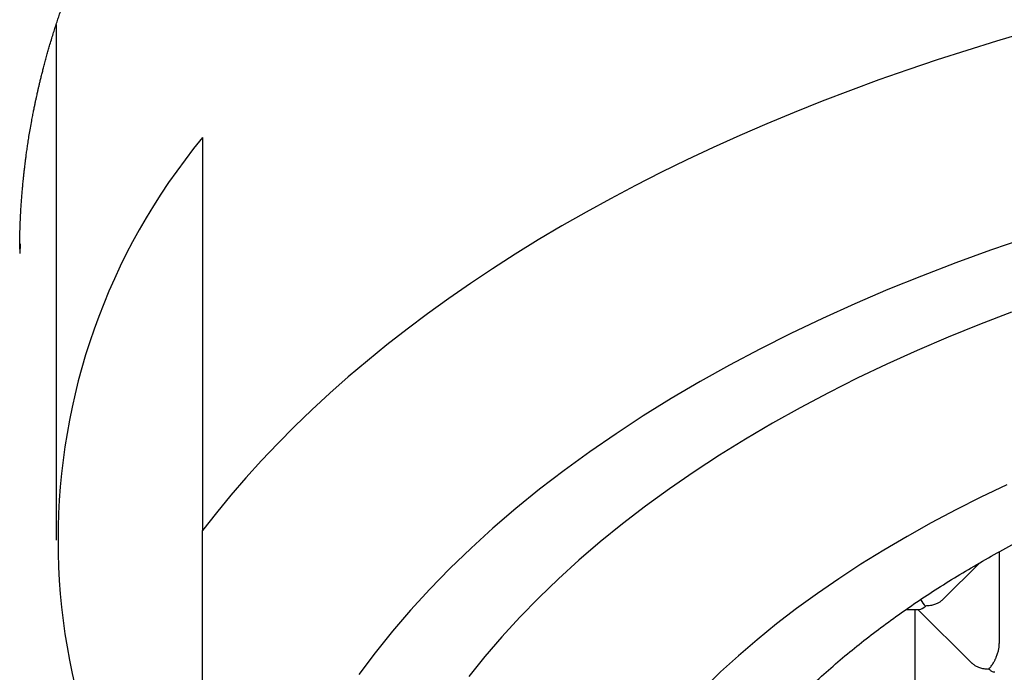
# Model space of a CAD drawing. Header units: millimetres. Extents: x 8 to 543, y 12 to 399.
# Tile 13 of 37: x 272.75 to 279.48, y 334.72 to 339.18. Entities that reach past the tile are written whole.
import ezdxf

# ---------------------------------------------------------------- set-up
doc = ezdxf.new("R2010")
doc.units = ezdxf.units.MM

msp = doc.modelspace()

# ---------------------------------------------------------------- linework, layer by layer
at = {"color": 7, "linetype": 'Continuous', "lineweight": 30}
for p, q in [((272.9962, 339.1357), (273, 339.1251)), ((273, 339.1446), (273, 335.6225)), ((274, 338.3732), (274, 335.6878)), ((272.7551, 337.6462), (272.7529, 337.5817)), ((279.443, 335.5434), (279.443, 334.9166)), ((279.0553, 335.2156), (279.3092, 335.4679)), ((278.8066, 335.1501), (278.8964, 335.1501)), ((278.8657, 335.1501), (278.8657, 334.4864)), ((278.8863, 335.1501), (279.2534, 334.7854))]:
    msp.add_line(p, q, dxfattribs=at)
at = {"color": 7, "linetype": 'Continuous', "lineweight": 30, "flags": 128}
for points in [[(279.6311, 339.0926), (279.4247, 339.032), (279.2204, 338.969), (279.0182, 338.9038), (278.8183, 338.8364), (278.6207, 338.7668), (278.4254, 338.695), (278.2326, 338.621), (278.0424, 338.5449), (277.8547, 338.4668), (277.6697, 338.3865), (277.4875, 338.3042), (277.308, 338.22), (277.1315, 338.1337), (276.9578, 338.0455), (276.7872, 337.9554), (276.6197, 337.8634), (276.4552, 337.7696), (276.294, 337.674), (276.136, 337.5766), (275.9813, 337.4775), (275.83, 337.3767), (275.6822, 337.2742), (275.5378, 337.1701), (275.3969, 337.0644), (275.2596, 336.9572), (275.126, 336.8484), (274.996, 336.7383), (274.8698, 336.6267), (274.7474, 336.5137), (274.6288, 336.3994), (274.5141, 336.2837), (274.4033, 336.1669), (274.2964, 336.0488), (274.1936, 335.9296), (274.0947, 335.8092), (274, 335.6878)], [(279.625, 337.6857), (279.3831, 337.6032), (279.1451, 337.517), (278.9111, 337.4274), (278.6813, 337.3342), (278.4558, 337.2376), (278.2348, 337.1377), (278.0184, 337.0345), (277.8068, 336.928), (277.6002, 336.8185), (277.3986, 336.7058), (277.2022, 336.5902), (277.0112, 336.4717), (276.8256, 336.3503), (276.6457, 336.2262), (276.4715, 336.0994), (276.3031, 335.9701), (276.1406, 335.8383), (275.9843, 335.7041), (275.8341, 335.5675), (275.6902, 335.4288), (275.5527, 335.288), (275.4217, 335.1451), (275.2972, 335.0004), (275.1794, 334.8538), (275.0683, 334.7055)], [(279.5264, 337.1803), (279.3076, 337.0965), (279.0928, 337.0094), (278.8819, 336.9191), (278.6753, 336.8257), (278.473, 336.7292), (278.2752, 336.6297), (278.082, 336.5272), (277.8936, 336.4219), (277.71, 336.3138), (277.5314, 336.203), (277.3579, 336.0896), (277.1897, 335.9735), (277.0268, 335.855), (276.8694, 335.7341), (276.7175, 335.6109), (276.5714, 335.4854), (276.431, 335.3578), (276.2964, 335.2281), (276.1679, 335.0964), (276.0454, 334.9629), (275.929, 334.8275), (275.8189, 334.6905)], [(279.4934, 336.0004), (279.3173, 335.9164), (279.1451, 335.8298), (278.9769, 335.7406), (278.8128, 335.6489), (278.653, 335.5548), (278.4975, 335.4583), (278.3464, 335.3595), (278.2, 335.2585), (278.0582, 335.1554), (277.9211, 335.0501), (277.7889, 334.9428), (277.6616, 334.8335), (277.5394, 334.7224), (277.4223, 334.6095)]]:
    msp.add_lwpolyline(points, dxfattribs=at)
at = {"color": 7, "linetype": 'Continuous', "lineweight": 30}
msp.add_arc((277.3399, 335.6225), 4.3269, 140.52475, 219.47525, dxfattribs=at)
for major_axis, start_param, end_param in [((-0.0508, 0.1232), 1.887487, 2.360817), ((0.0508, 0.1232), 3.311504, 3.922369)]:
    msp.add_ellipse((278.9378, 335.2751), major_axis=major_axis, ratio=0.416123, start_param=start_param, end_param=end_param, dxfattribs=at)
for points, knots in [([(272.8336, 338.4886), (272.8358, 338.5004), (272.84, 338.5228), (272.8463, 338.5548), (272.8521, 338.5838), (272.8576, 338.6103), (272.8627, 338.6343), (272.8673, 338.6554), (272.8712, 338.6729), (272.8743, 338.6869), (272.877, 338.6987), (272.8795, 338.7097), (272.8821, 338.7208), (272.8857, 338.7363), (272.8907, 338.757), (272.8972, 338.7839), (272.9044, 338.8126), (272.9122, 338.8433), (272.9207, 338.8756), (272.9298, 338.9095), (272.9393, 338.9436), (272.9486, 338.9766), (272.9591, 339.0124), (272.9704, 339.0505), (272.9827, 339.0903), (272.9945, 339.1277), (273.006, 339.1634), (273.0175, 339.198), (273.0269, 339.2258), (273.0341, 339.2468), (273.0394, 339.2622), (273.0454, 339.2793), (273.0524, 339.299), (273.0604, 339.3215), (273.0702, 339.3484), (273.0819, 339.3802), (273.0959, 339.4172), (273.1116, 339.458), (273.1229, 339.4865), (273.1287, 339.5014)], [0, 0, 0, 0, 0.0344317, 0.0658335, 0.0942119, 0.1195724, 0.1439397, 0.1646825, 0.1818051, 0.1953111, 0.2060329, 0.2167112, 0.227562, 0.2385851, 0.2622614, 0.2883312, 0.3177995, 0.3469789, 0.378861, 0.4133072, 0.4474163, 0.4800184, 0.5111162, 0.5536686, 0.5930495, 0.6294608, 0.6646479, 0.6990225, 0.7325861, 0.7470975, 0.7616785, 0.7784697, 0.7979999, 0.8202683, 0.8452737, 0.8782571, 0.9150398, 0.9556209, 1, 1, 1, 1]), ([(272.7513, 337.6097), (272.7517, 337.6502), (272.7525, 337.7322), (272.7567, 337.8291), (272.7607, 337.8989), (272.7635, 337.9396), (272.7664, 337.9789), (272.7694, 338.0148), (272.7721, 338.0445), (272.7743, 338.0683), (272.7762, 338.0869), (272.7778, 338.1025), (272.7791, 338.1146), (272.78, 338.1235), (272.7809, 338.1312), (272.782, 338.1409), (272.7835, 338.154), (272.7854, 338.1708), (272.7879, 338.1911), (272.7909, 338.2152), (272.7945, 338.2431), (272.7988, 338.2747), (272.8039, 338.3102), (272.8099, 338.3495), (272.8167, 338.3925), (272.8246, 338.4393), (272.8305, 338.4718), (272.8336, 338.4886)], [0, 0, 0, 0, 0.141314, 0.285659, 0.331655, 0.377951, 0.423343, 0.463797, 0.498989, 0.523225, 0.54413, 0.561705, 0.575949, 0.584805, 0.591853, 0.602157, 0.61771, 0.636406, 0.659441, 0.686816, 0.71853, 0.754586, 0.794983, 0.839722, 0.888804, 0.942229, 1, 1, 1, 1]), ([(285, 327.62), (284.928, 327.6203), (284.7841, 327.621), (284.5684, 327.6262), (284.3525, 327.6345), (284.1367, 327.6462), (283.9209, 327.6612), (283.7064, 327.6796), (283.4933, 327.7013), (283.2816, 327.7262), (283.0712, 327.7544), (282.8621, 327.7857), (282.6547, 327.8204), (282.4489, 327.8582), (282.245, 327.8992), (282.0398, 327.944), (281.8336, 327.9928), (281.6266, 328.0458), (281.4224, 328.1021), (281.2224, 328.1612), (281.0268, 328.2231), (280.8356, 328.2877), (280.6475, 328.3552), (280.4628, 328.4257), (280.2816, 328.4991), (280.104, 328.5753), (279.9301, 328.6543), (279.7571, 328.7375), (279.5855, 328.8248), (279.4157, 328.9165), (279.2505, 329.011), (279.0928, 329.1066), (278.9425, 329.2031), (278.7993, 329.3003), (278.6608, 329.3997), (278.5272, 329.5013), (278.3985, 329.6049), (278.2749, 329.7106), (278.1564, 329.8181), (278.0411, 329.9294), (277.9297, 330.0444), (277.8223, 330.1631), (277.7209, 330.2836), (277.6273, 330.4038), (277.5411, 330.5233), (277.462, 330.6422), (277.3887, 330.7623), (277.3213, 330.8835), (277.2597, 331.0057), (277.204, 331.1288), (277.1542, 331.2528), (277.1097, 331.3797), (277.0709, 331.5093), (277.0381, 331.6418), (277.012, 331.7747), (276.993, 331.9059), (276.9807, 332.0351), (276.9747, 332.1623), (276.9748, 332.2895), (276.9811, 332.4167), (276.9935, 332.5437), (277.012, 332.6705), (277.0366, 332.797), (277.0679, 332.9252), (277.1061, 333.055), (277.1516, 333.1862), (277.2037, 333.3166), (277.2614, 333.444), (277.3244, 333.5683), (277.3921, 333.6895), (277.4657, 333.8095), (277.545, 333.9284), (277.63, 334.0459), (277.7207, 334.162), (277.8169, 334.2767), (277.9203, 334.3917), (278.0312, 334.5069), (278.1499, 334.6221), (278.2743, 334.7353), (278.4023, 334.8445), (278.5334, 334.9498), (278.6673, 335.0513), (278.806, 335.1506), (278.9494, 335.2476), (279.0974, 335.3424), (279.25, 335.4348), (279.4069, 335.5247), (279.5709, 335.6136), (279.7421, 335.7012), (279.9205, 335.7873), (280.1032, 335.8705), (280.287, 335.9493), (280.4715, 336.0237), (280.6564, 336.0941), (280.8446, 336.1614), (281.0359, 336.2258), (281.2303, 336.2871), (281.4276, 336.3453), (281.6276, 336.4003), (281.8336, 336.4531), (282.0457, 336.5033), (282.2638, 336.5507), (282.4842, 336.5945), (282.7057, 336.6345), (282.9281, 336.6705), (283.1513, 336.7027), (283.376, 336.7313), (283.602, 336.7562), (283.8307, 336.7775), (284.062, 336.7951), (284.2958, 336.8089), (284.5303, 336.8187), (284.7651, 336.8248), (284.9217, 336.8256), (285, 336.8259)], [0, 0, 0, 0, 0.008562, 0.017126, 0.025688, 0.034306, 0.042926, 0.051545, 0.060113, 0.068684, 0.077255, 0.085824, 0.094392, 0.102963, 0.111535, 0.120103, 0.129088, 0.138077, 0.147066, 0.156051, 0.164847, 0.173647, 0.182447, 0.191243, 0.20004, 0.20884, 0.217639, 0.226436, 0.235685, 0.244937, 0.25419, 0.263439, 0.272235, 0.281035, 0.289835, 0.298631, 0.307428, 0.316227, 0.325027, 0.333824, 0.343072, 0.352325, 0.361578, 0.370827, 0.379623, 0.388423, 0.397223, 0.406019, 0.414816, 0.423615, 0.432415, 0.441212, 0.45046, 0.459713, 0.468966, 0.478215, 0.487011, 0.495811, 0.504611, 0.513407, 0.522203, 0.531003, 0.539803, 0.548599, 0.557848, 0.567101, 0.576354, 0.585602, 0.594399, 0.603199, 0.611998, 0.620795, 0.629591, 0.638391, 0.647191, 0.655987, 0.665236, 0.674489, 0.683742, 0.69299, 0.701787, 0.710587, 0.719386, 0.728183, 0.736979, 0.745779, 0.754579, 0.763375, 0.772624, 0.781877, 0.791129, 0.800378, 0.809175, 0.817974, 0.826774, 0.835571, 0.844367, 0.853167, 0.861967, 0.870763, 0.880012, 0.889265, 0.898517, 0.907766, 0.916888, 0.926016, 0.935146, 0.944274, 0.953397, 0.962713, 0.972036, 0.981361, 0.990683, 1, 1, 1, 1]), ([(274, 330.1862), (274, 330.23), (274, 330.3175), (274, 330.4538), (274, 330.5938), (274, 330.7378), (274, 330.8851), (274, 331.0356), (274, 331.1893), (274, 331.3472), (274, 331.5106), (274, 331.6795), (274, 331.8541), (274, 332.0335), (274, 332.2176), (274, 332.4065), (274, 332.6002), (274, 332.7989), (274, 333.0024), (274, 333.2108), (274, 333.4242), (274, 333.6425), (274, 333.8656), (274, 334.0936), (274, 334.3341), (274, 334.5877), (274, 334.8547), (274, 335.1272), (274, 335.4047), (274, 335.5933), (274, 335.6878)], [0, 0, 0, 0, 0.035883, 0.071634, 0.107249, 0.142729, 0.178078, 0.212673, 0.247154, 0.281529, 0.31581, 0.350706, 0.38553, 0.4203, 0.45503, 0.489737, 0.52444, 0.559155, 0.5939, 0.628691, 0.663545, 0.698476, 0.733498, 0.768624, 0.803864, 0.84277, 0.881833, 0.921059, 0.960449, 1, 1, 1, 1]), ([(279.0552, 335.2156), (279.0544, 335.2148), (279.0518, 335.2121), (279.0467, 335.2077), (279.0372, 335.2005), (279.0224, 335.1917), (279, 335.1822), (278.9712, 335.1744), (278.9495, 335.1733), (278.9378, 335.1727)], [0, 0, 0, 0, 0.028336, 0.096637, 0.166248, 0.320173, 0.510312, 0.736885, 1, 1, 1, 1]), ([(279.3708, 334.7425), (279.3739, 334.7457), (279.3797, 334.7517), (279.3881, 334.7623), (279.3958, 334.7731), (279.4022, 334.7833), (279.4075, 334.7926), (279.4117, 334.8008), (279.4155, 334.8087), (279.4189, 334.8161), (279.4244, 334.8291), (279.4314, 334.8481), (279.4381, 334.8729), (279.4423, 334.8962), (279.4428, 334.9099), (279.443, 334.9166)], [0, 0, 0, 0, 0.085442, 0.165135, 0.239087, 0.307307, 0.35777, 0.404579, 0.447745, 0.48728, 0.523202, 0.651453, 0.772947, 0.888728, 1, 1, 1, 1]), ([(279.2535, 334.7854), (279.2542, 334.7846), (279.2569, 334.7819), (279.262, 334.7776), (279.2714, 334.7704), (279.2862, 334.7613), (279.3087, 334.7517), (279.3375, 334.7441), (279.3592, 334.7431), (279.3708, 334.7425)], [0, 0, 0, 0, 0.028196, 0.096507, 0.166127, 0.320074, 0.510241, 0.736846, 1, 1, 1, 1]), ([(279.4123, 334.7202), (279.4092, 334.7205), (279.4017, 334.721), (279.3876, 334.7277), (279.3767, 334.7373), (279.3708, 334.7425)], [0, 0, 0, 0, 0.251645, 0.5979, 1, 1, 1, 1])]:
    msp.add_open_spline(points, degree=3, knots=knots, dxfattribs=at)

doc.saveas('drawing.dxf')
